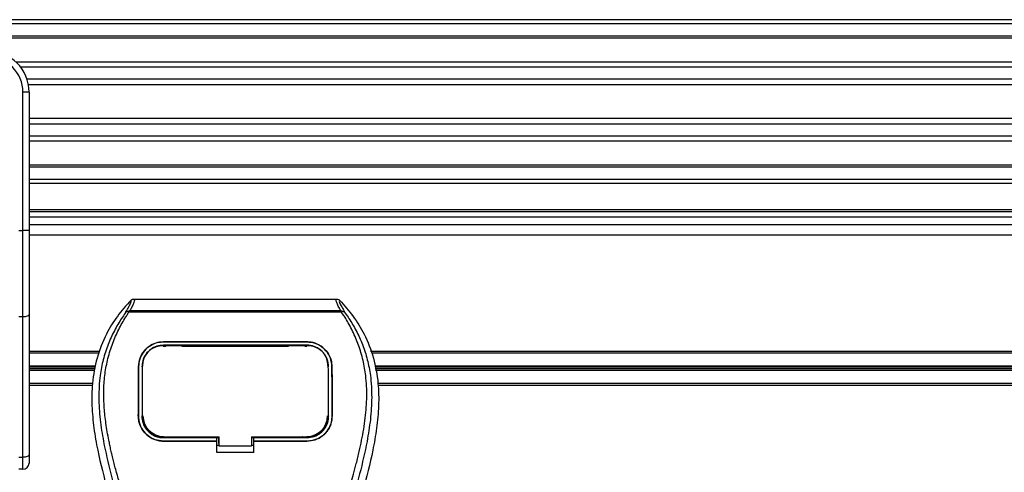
# Model space of a CAD drawing. Header units: millimetres. Extents: x 0 to 420, y 0 to 297.
# Tile 24 of 65: x 116 to 128, y 236 to 242. Entities that reach past the tile are written whole.
import ezdxf

# ---------------------------------------------------------------- set-up
doc = ezdxf.new("R2010")
doc.units = ezdxf.units.MM

msp = doc.modelspace()

# ---------------------------------------------------------------- linework, layer by layer
at = {"color": 7, "linetype": 'Continuous', "lineweight": 25}
for p, q in [((202.47652, 241.78829), (102.47652, 241.78829)), ((202.47652, 241.73829), (102.47652, 241.73829)), ((202.47652, 241.58829), (102.47652, 241.58829)), ((202.47652, 241.56279), (102.47652, 241.56279)), ((139.64131, 241.26828), (115.52963, 241.26828)), ((139.58904, 241.21027), (115.58191, 241.21027)), ((139.51019, 241.06084), (115.66076, 241.06084)), ((115.61047, 239.21877), (115.61047, 240.90558)), ((115.68547, 240.90558), (115.61047, 240.90558)), ((139.49323, 240.99329), (115.67772, 240.99329)), ((115.68547, 240.90558), (115.68547, 240.46435)), ((139.48547, 240.58329), (115.68547, 240.58329)), ((139.48547, 240.51574), (115.68547, 240.51574)), ((115.68547, 240.46435), (115.68547, 240.14681)), ((139.48547, 240.36631), (115.68547, 240.36631)), ((139.48547, 240.3083), (115.68547, 240.3083)), ((115.68547, 240.14681), (115.68547, 239.21877)), ((139.48547, 240.01379), (115.68547, 240.01379)), ((139.48547, 239.98829), (115.68547, 239.98829)), ((139.48547, 239.83829), (115.68547, 239.83829)), ((139.48547, 239.78829), (115.68547, 239.78829)), ((115.68547, 239.47329), (139.48547, 239.47329)), ((115.68547, 239.44829), (139.48547, 239.44829)), ((139.48547, 239.38068), (115.68547, 239.38068)), ((115.56047, 239.21877), (115.61047, 239.21877)), ((115.61047, 238.16223), (115.61047, 239.21877)), ((115.68547, 239.21877), (115.61047, 239.21877)), ((115.68547, 239.2884), (139.48547, 239.2884)), ((115.68547, 239.21877), (115.68547, 238.19393)), ((115.68547, 239.1634), (139.48547, 239.1634)), ((116.96311, 238.37985), (119.43993, 238.37985)), ((115.61047, 238.16223), (115.56047, 238.16223)), ((115.61047, 236.44993), (115.61047, 238.16223)), ((115.68547, 238.19393), (115.68547, 236.48162)), ((116.90264, 238.21995), (116.89792, 238.23064)), ((119.49976, 238.21995), (116.90264, 238.21995)), ((116.91581, 238.23949), (119.48729, 238.23949)), ((119.50526, 238.23077), (119.49976, 238.21995)), ((117.32652, 237.85832), (119.07652, 237.85832)), ((117.32652, 237.85809), (117.32652, 237.85832)), ((119.07652, 237.85809), (117.32652, 237.85809)), ((119.07652, 237.81784), (117.32652, 237.81784)), ((117.32652, 237.80655), (117.3524, 237.80655)), ((117.32715, 237.81123), (117.32698, 237.81123)), ((117.54113, 237.81553), (117.36192, 237.81553)), ((117.55064, 237.80655), (118.8524, 237.80655)), ((119.04113, 237.81553), (118.86192, 237.81553)), ((119.05064, 237.80655), (119.07652, 237.80655)), ((119.07652, 237.85809), (119.07652, 237.85832)), ((115.68547, 237.7459), (116.54939, 237.7459)), ((115.68547, 237.7234), (116.54066, 237.7234)), ((119.85365, 237.7459), (131.88543, 237.7459)), ((119.86239, 237.7234), (131.86932, 237.7234)), ((115.68547, 237.56535), (116.49886, 237.56535)), ((115.68547, 237.56182), (116.49822, 237.56182)), ((115.68547, 237.54183), (116.49456, 237.54183)), ((115.68547, 237.53476), (116.49326, 237.53476)), ((117.02175, 237.55586), (117.02152, 237.55587)), ((117.06999, 237.57115), (117.06943, 237.56006)), ((117.07032, 237.58267), (117.06976, 237.57163)), ((119.33328, 237.57168), (119.33271, 237.58267)), ((119.33363, 237.56006), (119.33305, 237.57114)), ((119.3813, 237.55586), (119.38152, 237.55587)), ((119.90418, 237.56535), (131.81511, 237.56535)), ((119.90483, 237.56182), (131.81484, 237.56182)), ((119.90849, 237.54183), (131.93905, 237.54183)), ((119.90979, 237.53476), (131.93905, 237.53476)), ((115.68547, 237.51477), (116.4896, 237.51477)), ((115.68547, 237.51123), (116.48895, 237.51123)), ((119.91345, 237.51477), (131.81484, 237.51477)), ((119.91409, 237.51123), (131.81511, 237.51123)), ((115.68547, 237.3534), (116.46005, 237.3534)), ((115.68547, 237.3309), (116.45927, 237.3309)), ((119.94299, 237.3534), (131.86917, 237.3534)), ((119.94377, 237.3309), (131.88526, 237.3309)), ((117.01903, 236.95576), (117.01881, 236.95576)), ((117.06796, 236.95124), (117.06811, 236.95095)), ((119.33494, 236.95094), (119.33509, 236.95122)), ((119.38402, 236.95576), (119.38424, 236.95576)), ((117.32652, 236.68978), (117.32652, 236.69983)), ((117.32652, 236.68978), (117.97652, 236.68978)), ((117.36614, 236.69214), (117.53691, 236.69214)), ((117.97652, 236.69191), (118.00156, 236.69191)), ((117.97652, 236.64992), (117.97652, 236.68978)), ((118.00156, 236.62008), (118.00156, 236.70229)), ((118.00156, 236.69983), (118.00156, 236.58964)), ((118.40156, 236.69982), (119.08477, 236.69982)), ((118.40156, 236.69982), (118.40156, 236.58964)), ((118.40156, 236.69191), (118.42652, 236.69191)), ((118.42652, 236.68978), (119.07652, 236.68978)), ((118.42652, 236.64992), (118.42652, 236.68978)), ((118.86614, 236.69214), (119.03691, 236.69214)), ((119.07652, 236.68978), (119.07652, 236.69982)), ((117.32652, 236.64751), (117.32652, 236.64729)), ((117.32652, 236.64751), (117.97652, 236.64751)), ((117.97652, 236.64729), (117.32652, 236.64729)), ((117.97652, 236.50805), (117.97652, 236.64729)), ((117.97652, 236.5999), (118.00156, 236.5999)), ((118.00156, 236.62008), (118.00156, 236.59166)), ((118.00156, 236.58964), (118.00156, 236.59166)), ((118.00156, 236.58964), (118.40156, 236.58964)), ((118.40156, 236.5999), (118.42652, 236.5999)), ((118.42652, 236.64751), (119.07652, 236.64751)), ((118.42652, 236.50805), (118.42652, 236.64729)), ((119.07652, 236.64729), (118.42652, 236.64729)), ((119.07652, 236.64751), (119.07652, 236.64729)), ((115.56047, 236.44993), (115.61047, 236.44993)), ((115.61047, 236.30558), (115.61047, 236.44993)), ((115.68547, 236.48162), (115.68547, 236.38058)), ((118.42652, 236.50805), (117.97652, 236.50805)), ((115.61047, 236.30558), (115.56047, 236.30558))]:
    msp.add_line(p, q, dxfattribs=at)
at = {"color": 7, "linetype": 'Continuous', "lineweight": 25, "flags": 128}
for points in [[(115.68547, 238.19393), (115.68403, 238.18774), (115.67976, 238.1818), (115.67283, 238.17632), (115.66351, 238.17151), (115.65214, 238.16757), (115.63918, 238.16464), (115.62511, 238.16284), (115.61047, 238.16223)], [(117.32084, 237.81124), (117.32653, 237.81123), (117.32698, 237.81123)], [(117.31827, 236.69983), (117.64888, 236.69983), (118.00156, 236.69983)], [(115.68547, 236.48162), (115.68403, 236.47544), (115.67976, 236.46949), (115.67283, 236.46401), (115.66351, 236.45921), (115.65214, 236.45527), (115.63918, 236.45234), (115.62511, 236.45053), (115.61047, 236.44993)]]:
    msp.add_lwpolyline(points, dxfattribs=at)
at = {"color": 7, "linetype": 'Continuous', "lineweight": 25}
for centre, radius, start, end in [((115.18547, 240.90558), 0.5, 0, 90), ((115.18547, 240.90558), 0.425, 0, 90), ((117.32652, 236.95568), 0.25087, 180, 270), ((119.07652, 236.95568), 0.25087, 270, 0), ((115.61047, 236.38058), 0.075, 270, 0)]:
    msp.add_arc(centre, radius, start, end, dxfattribs=at)
for points, knots in [([(116.92696, 238.36449), (116.87044, 238.30106), (116.75744, 238.17427), (116.61328, 237.93927), (116.50662, 237.66335), (116.45325, 237.36609), (116.44812, 237.07818), (116.47354, 236.8051), (116.53444, 236.45768), (116.60108, 236.20525), (116.64439, 236.0412)], [0, 0, 0, 0, 0.10316831, 0.20624433, 0.33339074, 0.46068403, 0.57142712, 0.68264548, 0.793763, 1, 1, 1, 1]), ([(116.85882, 238.20985), (116.87128, 238.23101), (116.8963, 238.27351), (116.92222, 238.3206), (116.93582, 238.35421), (116.92992, 238.36106), (116.92696, 238.36449)], [0, 0, 0, 0, 0.24872742, 0.49949886, 0.74927865, 1, 1, 1, 1]), ([(116.96311, 238.37985), (116.96645, 238.37654), (116.97313, 238.36992), (116.9659, 238.3395), (116.94756, 238.29709), (116.92634, 238.25859), (116.91581, 238.23949)], [0, 0, 0, 0, 0.25759359, 0.51473288, 0.75915094, 1, 1, 1, 1]), ([(116.92696, 238.36449), (116.92943, 238.36677), (116.93437, 238.37136), (116.94334, 238.37611), (116.953, 238.37929), (116.95973, 238.37966), (116.96311, 238.37985)], [0, 0, 0, 0, 0.24915906, 0.49997617, 0.7491747, 1, 1, 1, 1]), ([(119.48729, 238.23949), (119.47698, 238.25873), (119.4564, 238.29713), (119.43797, 238.33945), (119.43012, 238.36987), (119.43666, 238.37652), (119.43993, 238.37985)], [0, 0, 0, 0, 0.24242241, 0.48382845, 0.74145736, 1, 1, 1, 1]), ([(119.43993, 238.37985), (119.44665, 238.37907), (119.45674, 238.3779), (119.46867, 238.37134), (119.47361, 238.36677), (119.47609, 238.36448)], [0, 0, 0, 0, 0.4987145, 0.74874936, 1, 1, 1, 1]), ([(119.47609, 238.36448), (119.47308, 238.36109), (119.46707, 238.35432), (119.48028, 238.32115), (119.50619, 238.27412), (119.53151, 238.23134), (119.54422, 238.20986)], [0, 0, 0, 0, 0.25144081, 0.501567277, 0.74986348, 1, 1, 1, 1]), ([(119.47609, 238.36448), (119.53261, 238.30106), (119.64561, 238.17426), (119.78977, 237.93927), (119.89642, 237.66335), (119.94979, 237.36609), (119.95492, 237.07818), (119.92951, 236.8051), (119.86861, 236.45768), (119.80196, 236.20525), (119.75866, 236.0412)], [0, 0, 0, 0, 0.10316681, 0.20624133, 0.33338823, 0.46068199, 0.57142551, 0.68264429, 0.79376223, 1, 1, 1, 1]), ([(116.85877, 238.20981), (116.84383, 238.18803), (116.79859, 238.12209), (116.72403, 237.99607), (116.64633, 237.82685), (116.58667, 237.64209), (116.54553, 237.42642), (116.53147, 237.18103), (116.5493, 236.9119), (116.59813, 236.6001), (116.68111, 236.24863), (116.81297, 235.77924), (116.96028, 235.2291), (117.10221, 234.59368), (117.20907, 233.95188), (117.27725, 233.30498), (117.28503, 232.87207), (117.28891, 232.65568)], [0, 0, 0, 0, 0.01713148, 0.05187885, 0.08678877, 0.12161717, 0.15673053, 0.20338813, 0.25034812, 0.29727092, 0.36741646, 0.43767728, 0.5502447, 0.66284727, 0.77534658, 0.88770737, 1, 1, 1, 1]), ([(117.38853, 232.65237), (117.38661, 232.79906), (117.38268, 233.09887), (117.34759, 233.55458), (117.29242, 234.01439), (117.22414, 234.41378), (117.15402, 234.75387), (117.09177, 235.02536), (117.02372, 235.29508), (116.94862, 235.57386), (116.88401, 235.80326), (116.83635, 235.96936), (116.81227, 236.05392), (116.78964, 236.13366), (116.77002, 236.20315), (116.75073, 236.27272), (116.73357, 236.33777), (116.71588, 236.40703), (116.69961, 236.47361), (116.68472, 236.5375), (116.67123, 236.59867), (116.64882, 236.70706), (116.62257, 236.85843), (116.60017, 237.05829), (116.59407, 237.25338), (116.60621, 237.44768), (116.64001, 237.6376), (116.69461, 237.82149), (116.7686, 237.99357), (116.83351, 238.11008), (116.8786, 238.18298), (116.8948, 238.2079), (116.90264, 238.21995)], [0, 0, 0, 0, 0.0757702, 0.15485711, 0.23590506, 0.31485054, 0.36399108, 0.41519555, 0.45865907, 0.50762015, 0.56426777, 0.58171923, 0.5968623, 0.60967945, 0.62453602, 0.63416312, 0.64698127, 0.65929869, 0.67111214, 0.6824202, 0.69322322, 0.70352316, 0.73970395, 0.77276709, 0.80790749, 0.84137847, 0.87484774, 0.91020132, 0.94506666, 0.98012916, 0.9903909, 1, 1, 1, 1]), ([(116.89783, 238.23063), (116.89753, 238.23057), (116.89221, 238.22959), (116.88212, 238.22668), (116.86894, 238.21989), (116.86217, 238.21317), (116.85882, 238.20985)], [0, 0, 0, 0, 0.0200108, 0.34699568, 0.67667396, 1, 1, 1, 1]), ([(116.89774, 238.23074), (116.90351, 238.23389), (116.90938, 238.23711), (116.91569, 238.23944), (116.91581, 238.23949)], [0, 0, 0, 0, 0.98124308, 1, 1, 1, 1]), ([(119.01451, 232.65237), (119.01812, 232.85573), (119.02534, 233.26238), (119.08825, 233.86948), (119.17506, 234.40337), (119.27299, 234.86584), (119.34391, 235.15747), (119.39361, 235.34824), (119.4169, 235.43576), (119.43983, 235.52013), (119.46263, 235.60267), (119.48654, 235.68815), (119.51251, 235.78006), (119.5441, 235.89057), (119.5777, 236.00786), (119.61243, 236.13029), (119.64604, 236.24876), (119.68061, 236.37965), (119.71435, 236.51781), (119.75437, 236.70266), (119.79136, 236.92511), (119.81109, 237.1897), (119.80199, 237.3938), (119.78038, 237.54037), (119.7611, 237.63397), (119.73625, 237.72796), (119.70688, 237.81741), (119.6722, 237.90555), (119.6338, 237.98966), (119.59206, 238.07039), (119.54692, 238.14772), (119.51625, 238.19469), (119.49976, 238.21995)], [0, 0, 0, 0, 0.105016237, 0.210000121, 0.3148093, 0.384175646, 0.454022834, 0.469749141, 0.485957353, 0.500782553, 0.514892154, 0.530168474, 0.546609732, 0.564206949, 0.589517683, 0.60961461, 0.629935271, 0.65313231, 0.67956677, 0.703448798, 0.750982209, 0.796278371, 0.841258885, 0.857708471, 0.87473965, 0.892246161, 0.910114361, 0.926193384, 0.945002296, 0.962976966, 0.980088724, 1, 1, 1, 1]), ([(119.54426, 238.20982), (119.55921, 238.18804), (119.60445, 238.1221), (119.67901, 237.99607), (119.75672, 237.82685), (119.81638, 237.64209), (119.85752, 237.42642), (119.87158, 237.18103), (119.85375, 236.9119), (119.80491, 236.6001), (119.72193, 236.24863), (119.59008, 235.77924), (119.44277, 235.2291), (119.30083, 234.59368), (119.19397, 233.95188), (119.1258, 233.30498), (119.11802, 232.87207), (119.11413, 232.65568)], [0, 0, 0, 0, 0.017135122, 0.051882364, 0.086792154, 0.121620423, 0.156733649, 0.20339108, 0.250350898, 0.297273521, 0.367418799, 0.437679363, 0.550246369, 0.662848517, 0.775347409, 0.887707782, 1, 1, 1, 1]), ([(119.48729, 238.23949), (119.48741, 238.23945), (119.49395, 238.23725), (119.49966, 238.23398), (119.50526, 238.23077)], [0, 0, 0, 0, 0.01890165, 1, 1, 1, 1]), ([(119.54422, 238.20986), (119.54087, 238.21319), (119.5341, 238.2199), (119.52092, 238.22668), (119.51085, 238.22959), (119.50554, 238.23057), (119.50525, 238.23062)], [0, 0, 0, 0, 0.32361461, 0.65359013, 0.98086966, 1, 1, 1, 1]), ([(117.02152, 237.55587), (117.0254, 237.59131), (117.03314, 237.66218), (117.08971, 237.75504), (117.17202, 237.82346), (117.25726, 237.85485), (117.30963, 237.85748), (117.32652, 237.85832)], [0, 0, 0, 0, 0.2254673, 0.45085364, 0.67736923, 0.89591171, 1, 1, 1, 1]), ([(117.32652, 237.85809), (117.29414, 237.85506), (117.22944, 237.84901), (117.14232, 237.80232), (117.07259, 237.73166), (117.02949, 237.64527), (117.02411, 237.58316), (117.02175, 237.55586)], [0, 0, 0, 0, 0.19866542, 0.3969886, 0.60422417, 0.82603869, 1, 1, 1, 1]), ([(117.32652, 237.81784), (117.29833, 237.81519), (117.24197, 237.80989), (117.16618, 237.7689), (117.10601, 237.70719), (117.06929, 237.63243), (117.06483, 237.5791), (117.06288, 237.55568)], [0, 0, 0, 0, 0.20000515, 0.39972248, 0.6073327, 0.82753078, 1, 1, 1, 1]), ([(117.32084, 237.81124), (117.29278, 237.8087), (117.23667, 237.80362), (117.16187, 237.76347), (117.10531, 237.7036), (117.07471, 237.63572), (117.07136, 237.58988), (117.06999, 237.57115)], [0, 0, 0, 0, 0.2128654, 0.42572184, 0.63872248, 0.85234986, 1, 1, 1, 1]), ([(119.08221, 237.81123), (119.08031, 237.81123), (118.88023, 237.81095), (118.29521, 237.81128), (117.71209, 237.81125), (117.32715, 237.81123)], [0, 0, 0, 0, 0.00323915, 0.34201142, 1, 1, 1, 1]), ([(117.36192, 237.81553), (117.36464, 237.81532), (117.36964, 237.81493), (117.37382, 237.81238), (117.37572, 237.81122)], [0, 0, 0, 0, 0.54423053, 1, 1, 1, 1]), ([(117.52704, 237.81121), (117.52957, 237.81262), (117.53394, 237.81506), (117.539, 237.81539), (117.54113, 237.81553)], [0, 0, 0, 0, 0.57883712, 1, 1, 1, 1]), ([(118.86192, 237.81553), (118.86464, 237.81532), (118.86966, 237.81492), (118.87385, 237.81237), (118.87578, 237.8112)], [0, 0, 0, 0, 0.54200646, 1, 1, 1, 1]), ([(119.02706, 237.81122), (119.02958, 237.81263), (119.03395, 237.81506), (119.039, 237.81539), (119.04113, 237.81553)], [0, 0, 0, 0, 0.57824493, 1, 1, 1, 1]), ([(119.07652, 237.85832), (119.10898, 237.85529), (119.17384, 237.84922), (119.26123, 237.80229), (119.331, 237.73131), (119.37387, 237.64487), (119.37919, 237.58297), (119.38152, 237.55587)], [0, 0, 0, 0, 0.1991311, 0.39793157, 0.60588955, 0.82737965, 1, 1, 1, 1]), ([(119.3813, 237.55586), (119.37742, 237.59131), (119.36966, 237.66218), (119.31305, 237.75499), (119.23075, 237.82336), (119.14556, 237.85464), (119.0933, 237.85725), (119.07652, 237.85809)], [0, 0, 0, 0, 0.22565954, 0.45124755, 0.67796823, 0.89662642, 1, 1, 1, 1]), ([(119.34017, 237.55568), (119.33689, 237.58634), (119.33033, 237.64766), (119.28155, 237.72815), (119.21048, 237.78741), (119.13679, 237.81475), (119.0914, 237.81708), (119.07652, 237.81784)], [0, 0, 0, 0, 0.22552106, 0.45099433, 0.67672025, 0.8940147, 1, 1, 1, 1]), ([(119.33305, 237.57114), (119.33017, 237.59882), (119.32439, 237.6542), (119.28049, 237.72669), (119.21612, 237.78017), (119.14594, 237.80751), (119.10006, 237.81019), (119.08221, 237.81123)], [0, 0, 0, 0, 0.21773223, 0.43557879, 0.65075483, 0.86407246, 1, 1, 1, 1]), ([(117.01881, 236.95576), (117.01897, 237.00607), (117.01936, 237.13196), (117.02016, 237.3329), (117.02107, 237.48147), (117.02152, 237.55587)], [0, 0, 0, 0, 0.249392, 0.62414375, 1, 1, 1, 1]), ([(117.02175, 237.55586), (117.02116, 237.45706), (117.02027, 237.30858), (117.0195, 237.10753), (117.01919, 237.00636), (117.01903, 236.95576)], [0, 0, 0, 0, 0.49854329, 0.74916751, 1, 1, 1, 1]), ([(117.06811, 236.95095), (117.06811, 236.95252), (117.0683, 237.04784), (117.06864, 237.19688), (117.06927, 237.39677), (117.06971, 237.5081), (117.06997, 237.56597), (117.06999, 237.57115)], [0, 0, 0, 0, 0.0075194, 0.45666513, 0.71535566, 0.97452521, 1, 1, 1, 1]), ([(119.33305, 237.57114), (119.33308, 237.56597), (119.3335, 237.47014), (119.33406, 237.31944), (119.33459, 237.1187), (119.33483, 237.0085), (119.33493, 236.95252), (119.33494, 236.95094)], [0, 0, 0, 0, 0.02546624, 0.4713629, 0.73178735, 0.99246436, 1, 1, 1, 1]), ([(119.38402, 236.95576), (119.38386, 237.00607), (119.38347, 237.13198), (119.38266, 237.33295), (119.38175, 237.48148), (119.3813, 237.55586)], [0, 0, 0, 0, 0.249377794, 0.624121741, 1, 1, 1, 1]), ([(119.38152, 237.55587), (119.38211, 237.45703), (119.38299, 237.30852), (119.38377, 237.10749), (119.38408, 237.00635), (119.38424, 236.95576)], [0, 0, 0, 0, 0.49858361, 0.74918971, 1, 1, 1, 1]), ([(117.32652, 236.64729), (117.292, 236.65068), (117.22296, 236.65745), (117.13091, 236.71025), (117.06134, 236.78798), (117.02404, 236.87479), (117.02032, 236.93244), (117.01881, 236.95576)], [0, 0, 0, 0, 0.21341182, 0.42681727, 0.64048529, 0.85457431, 1, 1, 1, 1]), ([(117.01903, 236.95576), (117.02233, 236.92115), (117.02894, 236.85193), (117.08193, 236.75945), (117.16005, 236.68972), (117.24661, 236.65278), (117.3038, 236.64901), (117.32652, 236.64751)], [0, 0, 0, 0, 0.21527284, 0.43057751, 0.64507916, 0.85897707, 1, 1, 1, 1]), ([(117.06106, 236.95568), (117.06394, 236.92578), (117.06971, 236.86598), (117.11557, 236.78614), (117.18314, 236.726), (117.25782, 236.69428), (117.30705, 236.69106), (117.32652, 236.68978)], [0, 0, 0, 0, 0.21554334, 0.43111778, 0.64592653, 0.85995009, 1, 1, 1, 1]), ([(117.06811, 236.95095), (117.07083, 236.92267), (117.07629, 236.8661), (117.11965, 236.79059), (117.18352, 236.7338), (117.25386, 236.70402), (117.3001, 236.70101), (117.31827, 236.69983)], [0, 0, 0, 0, 0.21612272, 0.43228358, 0.64748247, 0.86145988, 1, 1, 1, 1]), ([(119.38424, 236.95576), (119.38093, 236.92114), (119.37432, 236.85188), (119.32132, 236.75932), (119.24312, 236.68953), (119.15648, 236.65256), (119.09925, 236.64879), (119.07652, 236.64729)], [0, 0, 0, 0, 0.21521677, 0.43046232, 0.64509935, 0.85904026, 1, 1, 1, 1]), ([(119.07652, 236.64751), (119.11102, 236.65089), (119.18002, 236.65766), (119.27198, 236.71044), (119.3415, 236.78808), (119.37879, 236.87481), (119.38251, 236.93245), (119.38402, 236.95576)], [0, 0, 0, 0, 0.21342983, 0.42685587, 0.64034809, 0.85449046, 1, 1, 1, 1]), ([(119.07652, 236.68978), (119.1063, 236.6927), (119.16586, 236.69854), (119.24525, 236.74409), (119.30525, 236.81111), (119.33743, 236.88592), (119.34068, 236.93561), (119.34199, 236.95568)], [0, 0, 0, 0, 0.213482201, 0.426958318, 0.640620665, 0.854822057, 1, 1, 1, 1]), ([(119.08477, 236.69982), (119.11278, 236.70257), (119.16881, 236.70807), (119.24352, 236.75093), (119.30007, 236.81403), (119.33058, 236.88472), (119.33368, 236.93181), (119.33494, 236.95094)], [0, 0, 0, 0, 0.21287602, 0.42573624, 0.63903454, 0.85331242, 1, 1, 1, 1]), ([(117.36614, 236.69214), (117.3646, 236.69348), (117.362, 236.69573), (117.35919, 236.69829), (117.3579, 236.69952), (117.35757, 236.69983)], [0, 0, 0, 0, 0.52171255, 0.87814343, 1, 1, 1, 1]), ([(117.38378, 236.69983), (117.38335, 236.69928), (117.3812, 236.69651), (117.37507, 236.69321), (117.36921, 236.69251), (117.36614, 236.69214)], [0, 0, 0, 0, 0.10642295, 0.53086448, 1, 1, 1, 1]), ([(117.53691, 236.69214), (117.53414, 236.69244), (117.52859, 236.69303), (117.52242, 236.69613), (117.51999, 236.69905), (117.51935, 236.69983)], [0, 0, 0, 0, 0.42334534, 0.8466836, 1, 1, 1, 1]), ([(117.54546, 236.69983), (117.54514, 236.69952), (117.54371, 236.69814), (117.54087, 236.69558), (117.53827, 236.69333), (117.53691, 236.69214)], [0, 0, 0, 0, 0.12176563, 0.5374861, 1, 1, 1, 1]), ([(118.86614, 236.69214), (118.8646, 236.69348), (118.862, 236.69573), (118.8592, 236.69829), (118.85791, 236.69951), (118.85758, 236.69982)], [0, 0, 0, 0, 0.52240696, 0.87931225, 1, 1, 1, 1]), ([(118.88377, 236.69982), (118.88334, 236.69927), (118.8812, 236.69651), (118.87507, 236.69321), (118.86921, 236.69251), (118.86614, 236.69214)], [0, 0, 0, 0, 0.1058158, 0.53054572, 1, 1, 1, 1]), ([(119.03691, 236.69214), (119.03414, 236.69244), (119.02859, 236.69303), (119.02242, 236.69612), (119.02, 236.69905), (119.01936, 236.69982)], [0, 0, 0, 0, 0.42366418, 0.84732129, 1, 1, 1, 1]), ([(119.04545, 236.69982), (119.04513, 236.69951), (119.0437, 236.69814), (119.04087, 236.69558), (119.03827, 236.69333), (119.03691, 236.69214)], [0, 0, 0, 0, 0.12048582, 0.5368121, 1, 1, 1, 1])]:
    msp.add_open_spline(points, degree=3, knots=knots, dxfattribs=at)

doc.saveas('drawing.dxf')
